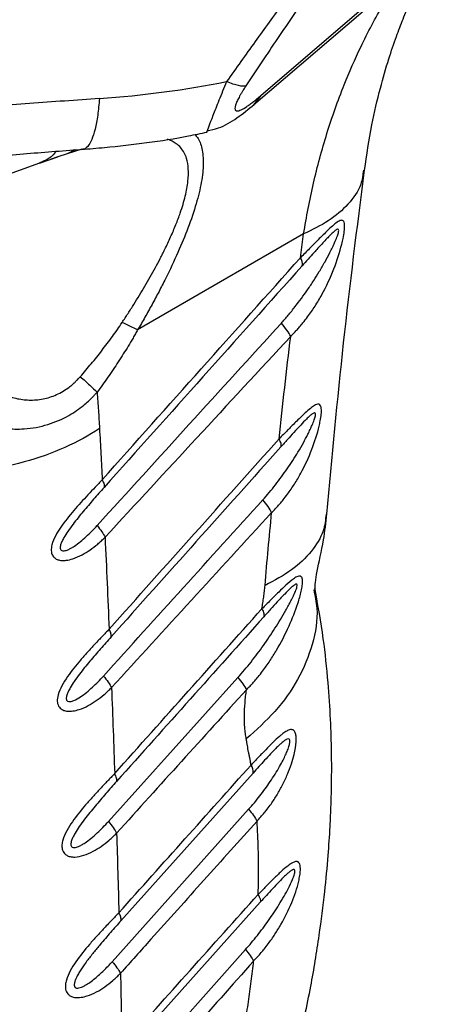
# Model space of a CAD drawing. Header units: millimetres. Extents: x 13 to 546, y 13 to 419.
# Tile 22 of 24: x 490 to 514, y 272 to 327. Entities that reach past the tile are written whole.
import ezdxf

# ---------------------------------------------------------------- set-up
doc = ezdxf.new("R2010")
doc.units = ezdxf.units.MM
doc.header["$LTSCALE"] = 2

msp = doc.modelspace()

# ---------------------------------------------------------------- linework, layer by layer
for p, q in [((503.147, 322.804), (510.463, 329.072)), ((502.723, 322.26), (510.04, 328.528)), ((503.147, 322.804), (502.722, 322.26)), ((490.716, 318.996), (491.746, 319.347)), ((491.742, 319.343), (491.314, 319.199)), ((492.263, 319.518), (491.742, 319.343)), ((493.079, 319.773), (492.263, 319.518)), ((492.698, 319.743), (492.263, 319.518)), ((488.042, 318.053), (490.933, 319.084)), ((490.909, 319.096), (490.714, 319.007)), ((505.525, 315.032), (496.216, 309.659)), ((505.349, 313.702), (505.525, 315.032)), ((494.577, 282.122), (501.84, 290.181)), ((502.686, 284.836), (495.278, 276.566)), ((494.785, 274.269), (502.441, 282.806)), ((503.092, 277.597), (495.454, 269.078)), ((494.93, 266.732), (502.262, 274.946))]:
    msp.add_line(p, q)
for centre, radius, start, end in [((504.946, 313.385), 0.513, 343.6782, 38.1285), ((502.021, 284.907), 0.669, 353.8876, 34.0469)]:
    msp.add_arc(centre, radius, start, end)
for points, knots in [([(521.329, 342.772), (521.336, 342.854), (521.363, 343.153), (521.354, 343.592), (521.295, 344.072), (521.173, 344.456), (520.988, 344.745), (520.737, 344.931), (520.424, 345.011), (520.075, 344.987), (519.705, 344.882), (519.33, 344.721), (518.851, 344.459), (518.243, 344.052), (517.463, 343.438), (516.59, 342.666), (515.64, 341.749), (514.63, 340.703), (513.502, 339.472), (512.227, 338.013), (510.801, 336.309), (509.286, 334.432), (507.683, 332.382), (506.034, 330.212), (504.395, 328.001), (502.781, 325.782), (501.736, 324.314), (501.204, 323.566)], [0, 0, 0, 0, 0.01619, 0.058783, 0.099264, 0.13771, 0.176348, 0.213082, 0.248059, 0.281445, 0.306823, 0.331469, 0.355499, 0.390655, 0.425165, 0.460998, 0.497117, 0.532329, 0.56907, 0.613836, 0.661578, 0.712706, 0.767081, 0.825536, 0.884374, 0.941032, 1, 1, 1, 1]), ([(520.276, 338.506), (520.303, 338.628), (520.356, 338.869), (520.427, 339.22), (520.491, 339.557), (520.568, 340.001), (520.647, 340.533), (520.726, 341.26), (520.756, 341.96), (520.713, 342.608), (520.585, 343.217), (520.287, 343.746), (519.768, 343.938), (519.174, 343.83), (518.633, 343.599), (517.989, 343.201), (517.247, 342.632), (516.419, 341.894), (515.522, 341.006), (514.578, 339.993), (513.282, 338.516), (511.627, 336.491), (509.666, 333.929), (507.746, 331.301), (506.192, 329.095), (504.969, 327.32), (504.069, 325.996), (503.17, 324.658), (502.584, 323.772), (502.285, 323.321)], [0, 0, 0, 0, 0.01617, 0.032066, 0.047692, 0.063049, 0.094987, 0.126007, 0.176299, 0.213968, 0.251581, 0.314094, 0.376347, 0.407402, 0.438372, 0.469288, 0.500152, 0.531014, 0.561905, 0.592845, 0.623871, 0.68606, 0.748525, 0.811187, 0.874025, 0.905011, 0.936964, 0.967916, 1, 1, 1, 1]), ([(508.938, 318.606), (509.067, 319.458), (509.305, 321.037), (509.788, 323.102), (510.262, 324.748), (510.697, 326.027), (511.041, 326.927), (511.303, 327.561), (511.493, 327.999), (511.689, 328.432), (511.986, 329.059), (512.447, 329.97), (512.866, 330.672), (513.098, 331.061)], [0, 0, 0, 0, 0.175704, 0.3256604, 0.4501858, 0.5495278, 0.6298273, 0.6731126, 0.7111109, 0.7440932, 0.7889899, 0.8831672, 1, 1, 1, 1]), ([(505.525, 315.032), (505.605, 315.508), (505.768, 316.465), (506.071, 317.878), (506.423, 319.283), (506.828, 320.674), (507.286, 322.049), (507.9, 323.679), (508.781, 325.659), (509.802, 327.638), (510.602, 328.815), (510.906, 329.262)], [0, 0, 0, 0, 0.08907, 0.179248, 0.270534, 0.36293, 0.456438, 0.551058, 0.703752, 0.887408, 1, 1, 1, 1]), ([(501.204, 323.566), (501.055, 323.204), (500.758, 322.481), (500.417, 321.615), (500.189, 321.021), (500.088, 320.736), (500.097, 320.749), (500.101, 320.754)], [0, 0, 0, 0, 0.218044, 0.4359521, 0.6526547, 0.8730183, 1, 1, 1, 1]), ([(502.285, 323.321), (502.192, 323.297), (502.053, 323.302), (501.685, 323.383), (501.458, 323.459), (501.204, 323.566)], [0, 0, 0, 0, 0.5, 0.5, 1, 1, 1, 1]), ([(502.285, 323.321), (502.263, 323.288), (502.219, 323.22), (502.156, 323.122), (502.086, 323.009), (502.011, 322.883), (501.909, 322.704), (501.803, 322.498), (501.715, 322.286), (501.671, 322.121), (501.671, 322.004), (501.711, 321.937), (501.812, 321.905), (502.015, 321.969), (502.281, 322.129), (502.524, 322.301), (502.719, 322.45), (502.928, 322.618), (503.073, 322.741), (503.147, 322.804)], [0, 0, 0, 0, 0.0201935, 0.0400148, 0.0595188, 0.088858, 0.117437, 0.1740586, 0.2300997, 0.2864007, 0.3437432, 0.4026115, 0.4632751, 0.5895967, 0.7219712, 0.7887738, 0.8590834, 0.9276456, 1, 1, 1, 1]), ([(494.073, 322.618), (492.778, 322.527), (491.465, 322.433), (488.848, 322.244), (487.544, 322.147), (485.645, 322.029), (485.021, 321.994), (483.805, 321.949), (483.213, 321.938), (482.08, 321.96), (481.54, 321.993), (480.784, 322.09), (480.541, 322.129), (480.067, 322.225), (479.836, 322.281), (479.603, 322.346)], [0, 0, 0, 0, 0.25, 0.25, 0.5, 0.5, 0.625, 0.625, 0.75, 0.75, 0.875, 0.875, 0.9375, 0.9375, 1, 1, 1, 1]), ([(494.073, 322.618), (494.044, 322.297), (493.985, 321.653), (493.834, 320.879), (493.644, 320.279), (493.416, 319.913), (493.237, 319.753), (493.133, 319.786), (493.12, 319.79)], [0, 0, 0, 0, 0.194401, 0.388802, 0.583203, 0.777604, 0.972005, 1, 1, 1, 1]), ([(500.109, 320.804), (500.324, 320.85), (500.916, 320.976), (501.815, 321.524), (502.434, 322.026), (502.749, 322.282)], [0, 0, 0, 0, 0.218477, 0.601137, 1, 1, 1, 1]), ([(493.074, 319.772), (493.503, 319.805), (494.738, 319.9), (496.748, 320.138), (498.667, 320.43), (499.762, 320.667), (500.104, 320.74)], [0, 0, 0, 0, 0.1780034, 0.5123465, 0.8477199, 1, 1, 1, 1]), ([(499.424, 320.598), (499.476, 320.546), (499.661, 320.359), (499.84, 319.833), (499.928, 319.005), (499.815, 317.953), (499.522, 316.731), (499.068, 315.398), (498.48, 313.978), (497.912, 312.782), (497.413, 311.808), (497.029, 311.089), (496.629, 310.369), (496.354, 309.895), (496.216, 309.659)], [0, 0, 0, 0, 0.040362, 0.144282, 0.252253, 0.358201, 0.46334, 0.572123, 0.675882, 0.786044, 0.838672, 0.89304, 0.94652, 1, 1, 1, 1]), ([(500.101, 320.754), (500.097, 320.739), (500.091, 320.72), (500.109, 320.764), (500.113, 320.774)], [0, 0, 0, 0, 0.761199, 1, 1, 1, 1]), ([(497.742, 314.177), (497.853, 314.406), (498.075, 314.87), (498.363, 315.55), (498.656, 316.326), (498.906, 317.161), (499.109, 318.266), (499.053, 319.066), (498.829, 319.596), (498.636, 319.872), (498.342, 320.147), (498.066, 320.264), (497.895, 320.336)], [0, 0, 0, 0, 0.072427, 0.146436, 0.218347, 0.328655, 0.436524, 0.644963, 0.718006, 0.793754, 0.872754, 1, 1, 1, 1]), ([(478.856, 319.681), (479.585, 319.491), (480.998, 319.125), (483.08, 319.032), (484.979, 319.102), (487.263, 319.284), (490.009, 319.545), (492.138, 319.703), (493.198, 319.781)], [0, 0, 0, 0, 0.155694, 0.301834, 0.431302, 0.550377, 0.776146, 1, 1, 1, 1]), ([(491.64, 319.66), (491.619, 319.63), (491.48, 319.43), (491.232, 319.231), (490.984, 319.127), (490.909, 319.096)], [0, 0, 0, 0, 0.11153, 0.730307, 1, 1, 1, 1]), ([(508.879, 318.608), (508.846, 318.34), (508.762, 317.663), (508.079, 316.696), (507.005, 315.746), (506.008, 315.266), (505.525, 315.032)], [0, 0, 0, 0, 0.186359, 0.47017, 0.74274, 1, 1, 1, 1]), ([(506.831, 299.328), (507.125, 302.529), (507.712, 308.932), (508.529, 315.381), (508.938, 318.606)], [0, 0, 0, 0, 0.499906, 1, 1, 1, 1]), ([(504.799, 309.293), (504.855, 309.351), (504.969, 309.466), (505.133, 309.642), (505.308, 309.835), (505.516, 310.082), (505.813, 310.466), (506.174, 310.989), (506.692, 311.864), (507.228, 313.011), (507.588, 314.113), (507.747, 314.812), (507.813, 315.186), (507.837, 315.508), (507.803, 315.688), (507.751, 315.778), (507.675, 315.809), (507.575, 315.785), (507.426, 315.712), (507.207, 315.539), (506.92, 315.275), (506.624, 314.987), (506.343, 314.707), (506.088, 314.451), (505.844, 314.203), (505.605, 313.958), (505.435, 313.788), (505.349, 313.702)], [0, 0, 0, 0, 0.020994, 0.041826, 0.062511, 0.088341, 0.125033, 0.186784, 0.250039, 0.38105, 0.499702, 0.527588, 0.5622, 0.60093, 0.624728, 0.643908, 0.664895, 0.687382, 0.708211, 0.749899, 0.795946, 0.837527, 0.874982, 0.909773, 0.93749, 0.968469, 1, 1, 1, 1]), ([(504.276, 310.044), (504.407, 310.191), (504.668, 310.485), (505.167, 311.1), (505.642, 311.745), (506.087, 312.412), (506.414, 312.935), (506.717, 313.457), (506.961, 313.913), (507.139, 314.269), (507.274, 314.56), (507.391, 314.836), (507.471, 315.071), (507.5, 315.227), (507.479, 315.299), (507.417, 315.298), (507.317, 315.239), (507.167, 315.112), (506.98, 314.929), (506.769, 314.708), (506.481, 314.398), (506.146, 314.03), (505.776, 313.618), (505.551, 313.367), (505.438, 313.241)], [0, 0, 0, 0, 0.062512, 0.125023, 0.250026, 0.314153, 0.37509, 0.441226, 0.500125, 0.533289, 0.562645, 0.598204, 0.625108, 0.641842, 0.6562, 0.670094, 0.687385, 0.714718, 0.749909, 0.783105, 0.821406, 0.892835, 0.946421, 1, 1, 1, 1]), ([(495.348, 310.076), (495.458, 310.244), (495.679, 310.579), (496.11, 311.256), (496.63, 312.11), (497.119, 312.972), (497.439, 313.575), (497.615, 313.92), (497.7, 314.091), (497.742, 314.177)], [0, 0, 0, 0, 0.125015, 0.2500307, 0.5000122, 0.749972, 0.8749818, 0.9374901, 1, 1, 1, 1]), ([(505.438, 313.241), (503.584, 311.17), (499.881, 307.035), (496.182, 302.898), (494.335, 300.834)], [0, 0, 0, 0, 0.500946, 1, 1, 1, 1]), ([(493, 307.038), (493.104, 307.159), (493.311, 307.399), (493.719, 307.888), (494.22, 308.51), (494.704, 309.152), (495.078, 309.675), (495.258, 309.943), (495.348, 310.076)], [0, 0, 0, 0, 0.1250064, 0.2500134, 0.5000075, 0.7499913, 0.8749975, 1, 1, 1, 1]), ([(493.943, 298.697), (495.66, 300.584), (499.103, 304.367), (502.549, 308.149), (504.276, 310.044)], [0, 0, 0, 0, 0.49876, 1, 1, 1, 1]), ([(504.799, 309.293), (504.747, 309.4), (504.675, 309.52), (504.497, 309.776), (504.391, 309.911), (504.276, 310.044)], [0, 0, 0, 0, 0.5, 0.5, 1, 1, 1, 1]), ([(496.216, 309.659), (496.173, 309.583), (496.088, 309.431), (495.914, 309.128), (495.6, 308.604), (495.133, 307.867), (494.644, 307.146), (494.241, 306.581), (494.037, 306.301), (493.936, 306.161)], [0, 0, 0, 0, 0.062505, 0.125002, 0.250002, 0.500001, 0.750001, 0.875, 1, 1, 1, 1]), ([(504.799, 309.293), (503.039, 307.395), (499.566, 303.647), (496.097, 299.895), (494.385, 298.043)], [0, 0, 0, 0, 0.506439, 1, 1, 1, 1]), ([(504.15, 303.558), (504.253, 304.513), (504.459, 306.423), (504.686, 308.336), (504.799, 309.293)], [0, 0, 0, 0, 0.5, 1, 1, 1, 1]), ([(487.405, 306.83), (487.501, 306.756), (487.693, 306.608), (488.1, 306.335), (488.655, 306.046), (489.37, 305.805), (490.135, 305.703), (490.91, 305.76), (491.68, 306.003), (492.215, 306.32), (492.545, 306.584), (492.7, 306.723), (492.852, 306.875), (492.949, 306.981), (493, 307.038)], [0, 0, 0, 0, 0.062538, 0.125053, 0.250068, 0.378557, 0.50018, 0.627341, 0.750126, 0.874961, 0.906221, 0.937484, 0.966701, 1, 1, 1, 1]), ([(493, 307.038), (493.19, 306.875), (493.368, 306.716), (493.683, 306.42), (493.821, 306.283), (493.936, 306.161)], [0, 0, 0, 0, 0.5, 0.5, 1, 1, 1, 1]), ([(485.568, 305.321), (485.611, 305.294), (485.767, 305.194), (486.086, 305.003), (486.707, 304.685), (487.625, 304.335), (488.744, 304.111), (489.958, 304.087), (491.167, 304.302), (492.293, 304.788), (493.118, 305.356), (493.589, 305.788), (493.826, 306.039), (493.903, 306.125), (493.936, 306.161)], [0, 0, 0, 0, 0.0169934, 0.0624915, 0.1249788, 0.2498808, 0.3875933, 0.4998342, 0.6475012, 0.7858644, 0.8929041, 0.964292, 0.9851256, 1, 1, 1, 1]), ([(503.234, 300.134), (503.355, 300.271), (503.598, 300.545), (504.062, 301.118), (504.503, 301.719), (504.917, 302.341), (505.22, 302.829), (505.501, 303.316), (505.726, 303.742), (505.889, 304.074), (506.012, 304.347), (506.116, 304.604), (506.183, 304.822), (506.199, 304.961), (506.166, 305.015), (506.103, 305.007), (506.006, 304.952), (505.864, 304.835), (505.645, 304.625), (505.345, 304.312), (504.988, 303.924), (504.676, 303.579), (504.433, 303.309), (504.311, 303.172), (504.25, 303.104)], [0, 0, 0, 0, 0.0625177, 0.1250334, 0.2500463, 0.3142773, 0.3751225, 0.4414025, 0.5001694, 0.5333976, 0.5626955, 0.5984102, 0.625145, 0.6415125, 0.6562308, 0.670203, 0.6874399, 0.715045, 0.7499663, 0.8069707, 0.8749712, 0.9374832, 0.9687414, 1, 1, 1, 1]), ([(503.732, 299.422), (503.785, 299.477), (503.89, 299.585), (504.044, 299.751), (504.207, 299.933), (504.401, 300.165), (504.679, 300.528), (505.015, 301.018), (505.499, 301.837), (505.997, 302.91), (506.327, 303.939), (506.467, 304.593), (506.52, 304.938), (506.531, 305.237), (506.484, 305.422), (506.398, 305.513), (506.272, 305.496), (506.108, 305.419), (505.897, 305.261), (505.625, 305.02), (505.345, 304.754), (505.081, 304.496), (504.842, 304.258), (504.614, 304.028), (504.389, 303.798), (504.231, 303.639), (504.15, 303.558)], [0, 0, 0, 0, 0.021051, 0.041889, 0.062529, 0.088795, 0.125066, 0.187536, 0.250115, 0.380623, 0.499727, 0.526364, 0.562237, 0.599863, 0.624779, 0.65401, 0.687303, 0.708694, 0.749834, 0.795993, 0.837589, 0.874949, 0.909338, 0.937473, 0.968384, 1, 1, 1, 1]), ([(494.075, 304.139), (493.495, 303.751), (492.841, 303.39), (491.417, 302.756), (490.647, 302.482), (489.041, 302.043), (488.205, 301.878), (486.526, 301.665), (485.682, 301.616), (484.863, 301.622)], [0, 0, 0, 0, 0.25, 0.25, 0.5, 0.5, 0.75, 0.75, 1, 1, 1, 1]), ([(494.616, 292.897), (496.205, 294.674), (499.381, 298.227), (502.561, 301.781), (504.15, 303.558)], [0, 0, 0, 0, 0.5, 1, 1, 1, 1]), ([(504.25, 303.104), (504.272, 303.149), (504.275, 303.212), (504.241, 303.366), (504.204, 303.458), (504.15, 303.558)], [0, 0, 0, 0, 0.5, 0.5, 1, 1, 1, 1]), ([(494.226, 301.261), (494.161, 301.192), (494.03, 301.054), (493.764, 300.777), (493.296, 300.28), (492.626, 299.547), (492.004, 298.782), (491.599, 298.131), (491.404, 297.685), (491.355, 297.345), (491.39, 297.12), (491.476, 296.945), (491.639, 296.818), (491.848, 296.748), (492.045, 296.738), (492.295, 296.758), (492.64, 296.843), (493.087, 297.041), (493.552, 297.326), (493.905, 297.598), (494.184, 297.845), (494.317, 297.976), (494.385, 298.043)], [0, 0, 0, 0, 0.031254, 0.062504, 0.124993, 0.249999, 0.375003, 0.433631, 0.499995, 0.540344, 0.562501, 0.594321, 0.625, 0.653431, 0.687498, 0.703268, 0.749995, 0.817321, 0.874992, 0.937495, 0.968275, 1, 1, 1, 1]), ([(494.226, 301.261), (494.276, 301.169), (494.311, 301.085), (494.348, 300.94), (494.35, 300.88), (494.335, 300.834)], [0, 0, 0, 0, 0.5, 0.5, 1, 1, 1, 1]), ([(494.335, 300.834), (494.238, 300.724), (494.042, 300.505), (493.649, 300.059), (493.158, 299.489), (492.67, 298.889), (492.31, 298.398), (492.101, 298.072), (491.968, 297.819), (491.899, 297.646), (491.87, 297.517), (491.866, 297.42), (491.892, 297.338), (491.97, 297.277), (492.118, 297.275), (492.296, 297.337), (492.485, 297.432), (492.837, 297.651), (493.228, 297.976), (493.645, 298.376), (493.843, 298.59), (493.943, 298.697)], [0, 0, 0, 0, 0.062511, 0.1250188, 0.2500097, 0.3750549, 0.4429491, 0.5001108, 0.5342586, 0.562636, 0.5793942, 0.5939264, 0.6096028, 0.6251343, 0.6520609, 0.6875524, 0.7165086, 0.7500636, 0.8749861, 0.9374928, 1, 1, 1, 1]), ([(503.732, 299.422), (503.681, 299.524), (503.612, 299.638), (503.443, 299.88), (503.343, 300.007), (503.234, 300.134)], [0, 0, 0, 0, 0.5, 0.5, 1, 1, 1, 1]), ([(503.732, 299.422), (502.233, 297.789), (499.237, 294.524), (496.246, 291.254), (494.75, 289.619)], [0, 0, 0, 0, 0.5, 1, 1, 1, 1]), ([(503.359, 295.339), (503.418, 296.019), (503.537, 297.379), (503.667, 298.741), (503.732, 299.422)], [0, 0, 0, 0, 0.5, 1, 1, 1, 1]), ([(506.788, 299.333), (506.753, 299.02), (506.67, 298.293), (506.001, 297.233), (504.923, 296.179), (503.88, 295.619), (503.359, 295.339)], [0, 0, 0, 0, 0.201377, 0.46759, 0.733795, 1, 1, 1, 1]), ([(506.173, 295.075), (506.173, 295.072), (506.176, 295.049), (506.162, 295.171), (506.182, 295.514), (506.31, 296.392), (506.638, 297.665), (506.776, 298.862), (506.833, 299.359)], [0, 0, 0, 0, 0.017533, 0.125319, 0.249847, 0.404613, 0.752652, 1, 1, 1, 1]), ([(502.318, 289.502), (502.372, 289.557), (502.479, 289.667), (502.635, 289.836), (502.8, 290.019), (502.998, 290.254), (503.286, 290.622), (503.636, 291.114), (504.154, 291.94), (504.701, 292.999), (505.108, 294.027), (505.309, 294.684), (505.397, 295.024), (505.458, 295.35), (505.473, 295.589), (505.453, 295.734), (505.42, 295.812), (505.373, 295.86), (505.299, 295.88), (505.172, 295.856), (504.919, 295.698), (504.559, 295.385), (504.184, 295.028), (503.891, 294.741), (503.658, 294.509), (503.429, 294.278), (503.268, 294.118), (503.186, 294.036)], [0, 0, 0, 0, 0.020994, 0.041831, 0.062521, 0.088142, 0.125046, 0.188527, 0.250078, 0.383643, 0.499911, 0.530926, 0.562433, 0.593694, 0.624954, 0.641381, 0.656215, 0.671356, 0.687472, 0.711137, 0.749928, 0.817423, 0.874955, 0.909343, 0.937478, 0.968405, 1, 1, 1, 1]), ([(501.84, 290.181), (501.966, 290.323), (502.218, 290.608), (502.7, 291.202), (503.275, 291.973), (503.923, 292.94), (504.383, 293.699), (504.672, 294.216), (504.816, 294.487), (504.948, 294.748), (505.052, 294.977), (505.118, 295.147), (505.158, 295.279), (505.174, 295.394), (505.129, 295.429), (505.065, 295.408), (504.99, 295.362), (504.895, 295.286), (504.719, 295.128), (504.435, 294.84), (504.063, 294.44), (503.735, 294.08), (503.483, 293.8), (503.356, 293.658), (503.292, 293.587)], [0, 0, 0, 0, 0.062512, 0.125024, 0.250034, 0.375041, 0.500032, 0.532875, 0.562549, 0.597049, 0.625056, 0.642289, 0.656331, 0.672415, 0.687303, 0.698867, 0.712844, 0.729767, 0.749939, 0.805383, 0.874982, 0.937488, 0.968744, 1, 1, 1, 1]), ([(506.094, 295.099), (506.166, 294.757), (506.376, 293.767), (506.084, 292.05), (505.282, 290.094), (504.021, 288.289), (502.869, 287.251), (502.311, 286.747)], [0, 0, 0, 0, 0.121689, 0.352455, 0.578413, 0.795341, 1, 1, 1, 1]), ([(503.186, 294.036), (503.204, 294.146), (503.241, 294.367), (503.288, 294.694), (503.322, 294.965), (503.344, 295.18), (503.354, 295.286), (503.359, 295.339)], [0, 0, 0, 0, 0.250002, 0.500002, 0.75, 0.874999, 1, 1, 1, 1]), ([(505.239, 269.602), (505.48, 270.7), (505.931, 272.763), (506.397, 275.626), (506.709, 278.069), (506.9, 280.094), (507.008, 281.718), (507.067, 283.063), (507.101, 284.453), (507.101, 286.039), (507.044, 287.925), (506.898, 290.057), (506.639, 292.524), (506.327, 294.237), (506.157, 295.167)], [0, 0, 0, 0, 0.121826, 0.22896, 0.321288, 0.398689, 0.461057, 0.509106, 0.555093, 0.623069, 0.695291, 0.778259, 0.879732, 1, 1, 1, 1]), ([(494.927, 284.808), (496.303, 286.345), (499.056, 289.421), (501.809, 292.498), (503.186, 294.036)], [0, 0, 0, 0, 0.5, 1, 1, 1, 1]), ([(503.186, 294.036), (503.238, 293.939), (503.274, 293.849), (503.31, 293.697), (503.31, 293.634), (503.292, 293.587)], [0, 0, 0, 0, 0.5, 0.5, 1, 1, 1, 1]), ([(494.616, 292.897), (494.55, 292.826), (494.419, 292.686), (494.226, 292.488), (494.023, 292.277), (493.753, 291.988), (493.404, 291.611), (492.876, 291.017), (492.249, 290.239), (491.774, 289.434), (491.693, 288.919), (491.727, 288.715), (491.777, 288.581), (491.866, 288.468), (491.994, 288.374), (492.181, 288.307), (492.392, 288.293), (492.647, 288.316), (492.993, 288.402), (493.435, 288.598), (493.905, 288.887), (494.267, 289.166), (494.548, 289.419), (494.682, 289.552), (494.75, 289.619)], [0, 0, 0, 0, 0.031486, 0.062541, 0.089313, 0.125082, 0.187595, 0.250147, 0.372324, 0.499541, 0.544125, 0.562067, 0.583671, 0.604615, 0.624716, 0.652934, 0.687247, 0.707139, 0.749904, 0.815605, 0.874959, 0.937467, 0.968554, 1, 1, 1, 1]), ([(494.727, 292.464), (494.741, 292.511), (494.739, 292.572), (494.702, 292.719), (494.666, 292.804), (494.616, 292.897)], [0, 0, 0, 0, 0.5, 0.5, 1, 1, 1, 1]), ([(494.727, 292.464), (494.627, 292.353), (494.429, 292.13), (494.03, 291.677), (493.532, 291.099), (493.037, 290.491), (492.671, 289.992), (492.458, 289.662), (492.32, 289.404), (492.248, 289.229), (492.214, 289.097), (492.205, 288.995), (492.225, 288.907), (492.297, 288.835), (492.446, 288.825), (492.695, 288.909), (493.127, 289.163), (493.575, 289.537), (493.998, 289.945), (494.199, 290.162), (494.299, 290.271)], [0, 0, 0, 0, 0.062512, 0.125021, 0.250014, 0.37506, 0.442786, 0.500114, 0.534189, 0.56264, 0.579404, 0.593931, 0.60984, 0.625139, 0.6518, 0.687525, 0.750087, 0.874985, 0.937492, 1, 1, 1, 1]), ([(501.84, 290.181), (501.943, 290.06), (502.039, 289.94), (502.201, 289.709), (502.268, 289.6), (502.318, 289.502)], [0, 0, 0, 0, 0.5, 0.5, 1, 1, 1, 1]), ([(502.318, 289.502), (501.104, 288.164), (498.674, 285.489), (496.249, 282.81), (495.036, 281.47)], [0, 0, 0, 0, 0.5, 1, 1, 1, 1]), ([(502.311, 286.747), (502.293, 286.85), (502.258, 287.057), (502.21, 287.487), (502.193, 288.054), (502.225, 288.648), (502.271, 289.133), (502.303, 289.379), (502.318, 289.502)], [0, 0, 0, 0, 0.125003, 0.250006, 0.500011, 0.749998, 0.875, 1, 1, 1, 1]), ([(502.911, 282.147), (502.98, 282.223), (503.119, 282.375), (503.311, 282.596), (503.504, 282.837), (503.75, 283.17), (504.045, 283.619), (504.357, 284.175), (504.628, 284.755), (504.845, 285.329), (505.019, 285.945), (505.114, 286.489), (505.112, 286.89), (505.067, 287.081), (505.007, 287.194), (504.932, 287.255), (504.839, 287.276), (504.705, 287.258), (504.529, 287.17), (504.337, 287.032), (504.098, 286.834), (503.795, 286.548), (503.461, 286.211), (503.189, 285.931), (502.985, 285.717), (502.786, 285.504), (502.646, 285.356), (502.575, 285.281)], [0, 0, 0, 0, 0.0314114, 0.0624954, 0.0894746, 0.1249924, 0.1874245, 0.2499678, 0.3137421, 0.374945, 0.4278181, 0.4998758, 0.5359566, 0.5623791, 0.5823152, 0.6032564, 0.625001, 0.6475771, 0.6874912, 0.7243185, 0.7500554, 0.8112303, 0.8750246, 0.909517, 0.9375117, 0.9686155, 1, 1, 1, 1]), ([(502.575, 285.281), (502.565, 285.343), (502.545, 285.467), (502.511, 285.65), (502.476, 285.831), (502.428, 286.072), (502.381, 286.315), (502.339, 286.56), (502.32, 286.685), (502.311, 286.747)], [0, 0, 0, 0, 0.125, 0.249999, 0.374999, 0.499999, 0.75, 0.875, 1, 1, 1, 1]), ([(502.441, 282.806), (502.549, 282.928), (502.763, 283.173), (503.174, 283.682), (503.659, 284.347), (504.085, 285.024), (504.36, 285.535), (504.509, 285.839), (504.627, 286.114), (504.715, 286.36), (504.756, 286.54), (504.759, 286.635), (504.752, 286.696), (504.712, 286.77), (504.595, 286.744), (504.445, 286.649), (504.292, 286.524), (504.13, 286.375), (503.926, 286.176), (503.659, 285.9), (503.339, 285.556), (503.011, 285.197), (502.795, 284.956), (502.686, 284.836)], [0, 0, 0, 0, 0.062493, 0.124983, 0.249939, 0.374965, 0.424943, 0.465516, 0.500055, 0.535532, 0.562575, 0.570665, 0.578287, 0.593992, 0.62508, 0.652841, 0.687539, 0.716985, 0.750031, 0.809097, 0.875021, 0.93751, 1, 1, 1, 1]), ([(494.927, 284.808), (494.86, 284.736), (494.726, 284.595), (494.531, 284.395), (494.326, 284.181), (494.053, 283.89), (493.7, 283.51), (493.164, 282.907), (492.528, 282.119), (492.067, 281.338), (491.96, 280.818), (491.972, 280.603), (492.033, 280.439), (492.114, 280.316), (492.245, 280.214), (492.436, 280.14), (492.761, 280.117), (493.206, 280.21), (493.706, 280.432), (494.182, 280.726), (494.549, 281.011), (494.832, 281.268), (494.968, 281.403), (495.036, 281.47)], [0, 0, 0, 0, 0.031514, 0.062553, 0.089371, 0.125107, 0.187496, 0.250196, 0.373289, 0.499671, 0.530843, 0.562286, 0.582383, 0.603264, 0.624894, 0.652913, 0.687441, 0.749854, 0.814877, 0.874934, 0.937455, 0.968534, 1, 1, 1, 1]), ([(495.038, 284.368), (495.052, 284.416), (495.05, 284.479), (495.012, 284.628), (494.977, 284.714), (494.927, 284.808)], [0, 0, 0, 0, 0.5, 0.5, 1, 1, 1, 1]), ([(495.038, 284.368), (494.937, 284.255), (494.736, 284.029), (494.331, 283.57), (493.826, 282.983), (493.324, 282.366), (492.952, 281.86), (492.735, 281.525), (492.593, 281.263), (492.517, 281.086), (492.479, 280.95), (492.466, 280.845), (492.479, 280.751), (492.545, 280.669), (492.696, 280.651), (492.881, 280.713), (493.077, 280.81), (493.311, 280.956), (493.608, 281.178), (493.943, 281.471), (494.272, 281.79), (494.475, 282.011), (494.577, 282.122)], [0, 0, 0, 0, 0.062513, 0.125023, 0.250023, 0.375005, 0.442603, 0.500055, 0.53403, 0.56258, 0.579345, 0.593872, 0.609999, 0.625077, 0.651647, 0.687437, 0.716222, 0.749949, 0.807951, 0.874982, 0.937491, 1, 1, 1, 1]), ([(502.441, 282.806), (502.543, 282.689), (502.636, 282.572), (502.795, 282.349), (502.861, 282.243), (502.911, 282.147)], [0, 0, 0, 0, 0.5, 0.5, 1, 1, 1, 1]), ([(502.911, 282.147), (501.918, 281.044), (499.933, 278.837), (497.95, 276.627), (496.959, 275.522)], [0, 0, 0, 0, 0.5, 1, 1, 1, 1]), ([(502.997, 279.008), (502.998, 279.275), (503, 279.809), (502.985, 280.598), (502.957, 281.379), (502.926, 281.891), (502.911, 282.147)], [0, 0, 0, 0, 0.249999, 0.5, 0.750001, 1, 1, 1, 1]), ([(502.722, 274.307), (502.794, 274.385), (502.938, 274.539), (503.134, 274.761), (503.337, 275.004), (503.599, 275.345), (503.918, 275.798), (504.38, 276.548), (504.866, 277.525), (505.195, 278.49), (505.316, 279.099), (505.347, 279.373), (505.343, 279.585), (505.314, 279.729), (505.255, 279.834), (505.151, 279.893), (504.995, 279.861), (504.815, 279.763), (504.578, 279.595), (504.254, 279.314), (503.909, 278.982), (503.619, 278.695), (503.407, 278.481), (503.197, 278.265), (503.051, 278.115), (502.978, 278.04)], [0, 0, 0, 0, 0.031412, 0.062531, 0.088255, 0.125069, 0.188955, 0.25012, 0.380198, 0.499654, 0.531215, 0.562256, 0.585551, 0.606517, 0.624925, 0.652842, 0.687363, 0.719149, 0.749872, 0.807887, 0.874941, 0.908385, 0.937469, 0.968442, 1, 1, 1, 1]), ([(502.262, 274.946), (502.376, 275.076), (502.604, 275.335), (503.042, 275.873), (503.565, 276.57), (504.061, 277.313), (504.425, 277.923), (504.682, 278.394), (504.871, 278.789), (504.984, 279.085), (505.027, 279.248), (505.037, 279.347), (505.023, 279.406), (504.991, 279.432), (504.94, 279.43), (504.871, 279.399), (504.769, 279.333), (504.628, 279.217), (504.414, 279.018), (504.128, 278.727), (503.788, 278.364), (503.437, 277.981), (503.207, 277.725), (503.092, 277.597)], [0, 0, 0, 0, 0.062507, 0.125012, 0.250007, 0.375034, 0.441951, 0.500064, 0.56252, 0.593749, 0.61101, 0.624958, 0.63494, 0.644936, 0.65621, 0.67037, 0.687451, 0.715633, 0.749965, 0.807496, 0.874992, 0.937496, 1, 1, 1, 1]), ([(502.978, 278.04), (502.982, 278.202), (502.991, 278.526), (502.995, 278.848), (502.997, 279.008)], [0, 0, 0, 0, 0.5, 1, 1, 1, 1]), ([(495.165, 277.012), (495.098, 276.94), (494.963, 276.797), (494.765, 276.595), (494.558, 276.38), (494.282, 276.086), (493.925, 275.702), (493.376, 275.085), (492.73, 274.289), (492.267, 273.498), (492.153, 272.976), (492.161, 272.754), (492.218, 272.582), (492.298, 272.456), (492.427, 272.349), (492.619, 272.27), (492.84, 272.253), (493.104, 272.275), (493.456, 272.362), (493.907, 272.562), (494.388, 272.861), (494.76, 273.151), (495.045, 273.412), (495.182, 273.549), (495.252, 273.618)], [0, 0, 0, 0, 0.031538, 0.062559, 0.089393, 0.125118, 0.187392, 0.250219, 0.375894, 0.499584, 0.530656, 0.562105, 0.582624, 0.6035, 0.624586, 0.652583, 0.687145, 0.708289, 0.749829, 0.814438, 0.874923, 0.937449, 0.968513, 1, 1, 1, 1]), ([(495.278, 276.566), (495.291, 276.616), (495.289, 276.679), (495.251, 276.83), (495.215, 276.917), (495.165, 277.012)], [0, 0, 0, 0, 0.5, 0.5, 1, 1, 1, 1]), ([(495.278, 276.566), (495.182, 276.459), (494.989, 276.243), (494.698, 275.913), (494.408, 275.579), (494.152, 275.279), (493.93, 275.013), (493.741, 274.782), (493.555, 274.547), (493.364, 274.298), (493.213, 274.089), (493.099, 273.924), (493.053, 273.853), (493.03, 273.817)], [0, 0, 0, 0, 0.1249979, 0.2500019, 0.3765342, 0.5000046, 0.5829168, 0.6666776, 0.7500063, 0.8333389, 0.9285706, 0.9642854, 1, 1, 1, 1]), ([(492.729, 272.817), (492.747, 272.807), (492.785, 272.789), (492.876, 272.786), (492.992, 272.811), (493.135, 272.868), (493.316, 272.963), (493.547, 273.114), (493.898, 273.385), (494.237, 273.695), (494.555, 274.017), (494.708, 274.185), (494.785, 274.269)], [0, 0, 0, 0, 0.031225, 0.06251, 0.124909, 0.182857, 0.249943, 0.365286, 0.50001, 0.749975, 0.874988, 1, 1, 1, 1]), ([(494.785, 274.269), (494.885, 274.153), (494.978, 274.038), (495.136, 273.817), (495.202, 273.712), (495.252, 273.618)], [0, 0, 0, 0, 0.5, 0.5, 1, 1, 1, 1]), ([(502.722, 274.307), (501.501, 272.937), (499.06, 270.198), (496.623, 267.453), (495.404, 266.081)], [0, 0, 0, 0, 0.5, 1, 1, 1, 1]), ([(502.042, 269.701), (502.078, 269.895), (502.149, 270.284), (502.284, 271.06), (502.438, 272.025), (502.568, 272.981), (502.66, 273.741), (502.701, 274.118), (502.722, 274.307)], [0, 0, 0, 0, 0.125, 0.25, 0.5, 0.75, 0.875, 1, 1, 1, 1]), ([(493.03, 273.817), (493.006, 273.779), (492.958, 273.704), (492.89, 273.589), (492.826, 273.473), (492.788, 273.394), (492.769, 273.355)], [0, 0, 0, 0, 0.250008, 0.4999958, 0.7500147, 1, 1, 1, 1]), ([(492.662, 273.003), (492.661, 272.983), (492.659, 272.941), (492.669, 272.905), (492.674, 272.887)], [0, 0, 0, 0, 0.500216, 1, 1, 1, 1]), ([(492.769, 273.355), (492.756, 273.326), (492.73, 273.268), (492.698, 273.179), (492.672, 273.09), (492.665, 273.032), (492.662, 273.003)], [0, 0, 0, 0, 0.2500453, 0.5000682, 0.750137, 1, 1, 1, 1]), ([(492.674, 272.887), (492.681, 272.873), (492.694, 272.844), (492.717, 272.826), (492.729, 272.817)], [0, 0, 0, 0, 0.500042, 1, 1, 1, 1])]:
    msp.add_open_spline(points, degree=3, knots=knots)
for points in [[(494.073, 322.618), (496.531, 322.792), (498.927, 323.111), (501.204, 323.566)], [(494.226, 301.261), (497.93, 305.41), (501.638, 309.557), (505.349, 313.702)], [(496.216, 309.659), (495.978, 309.766), (495.68, 309.91), (495.348, 310.076)], [(493.936, 306.161), (493.963, 305.826), (494.016, 305.158), (494.056, 304.478), (494.075, 304.139)], [(494.075, 304.139), (494.101, 303.66), (494.152, 302.702), (494.202, 301.741), (494.226, 301.261)], [(504.25, 303.104), (502.662, 301.331), (499.487, 297.784), (496.314, 294.237), (494.727, 292.464)], [(494.299, 290.271), (495.788, 291.916), (498.765, 295.205), (501.744, 298.491), (503.234, 300.134)], [(493.943, 298.697), (494.137, 298.462), (494.293, 298.231), (494.385, 298.043)], [(494.385, 298.043), (494.425, 297.188), (494.505, 295.478), (494.579, 293.757), (494.616, 292.897)], [(503.292, 293.587), (501.917, 292.05), (499.165, 288.977), (496.414, 285.904), (495.038, 284.368)], [(494.299, 290.271), (494.496, 290.038), (494.656, 289.807), (494.75, 289.619)], [(494.75, 289.619), (494.781, 288.819), (494.842, 287.219), (494.899, 285.611), (494.927, 284.808)], [(495.165, 277.012), (496.4, 278.39), (498.87, 281.145), (501.34, 283.903), (502.575, 285.281)], [(494.577, 282.122), (494.776, 281.89), (494.939, 281.659), (495.036, 281.47)], [(495.036, 281.47), (495.059, 280.729), (495.104, 279.246), (495.145, 277.757), (495.165, 277.012)], [(495.341, 269.529), (496.613, 270.947), (499.159, 273.783), (501.705, 276.621), (502.978, 278.04)], [(502.978, 278.04), (503.076, 277.854), (503.116, 277.697), (503.092, 277.597)], [(496.959, 275.522), (496.389, 274.888), (495.82, 274.253), (495.252, 273.618)], [(502.262, 274.946), (502.46, 274.72), (502.623, 274.493), (502.722, 274.307)], [(495.252, 273.618), (495.267, 272.938), (495.299, 271.578), (495.327, 270.212), (495.341, 269.529)]]:
    msp.add_open_spline(points, degree=3)

doc.saveas('drawing.dxf')
